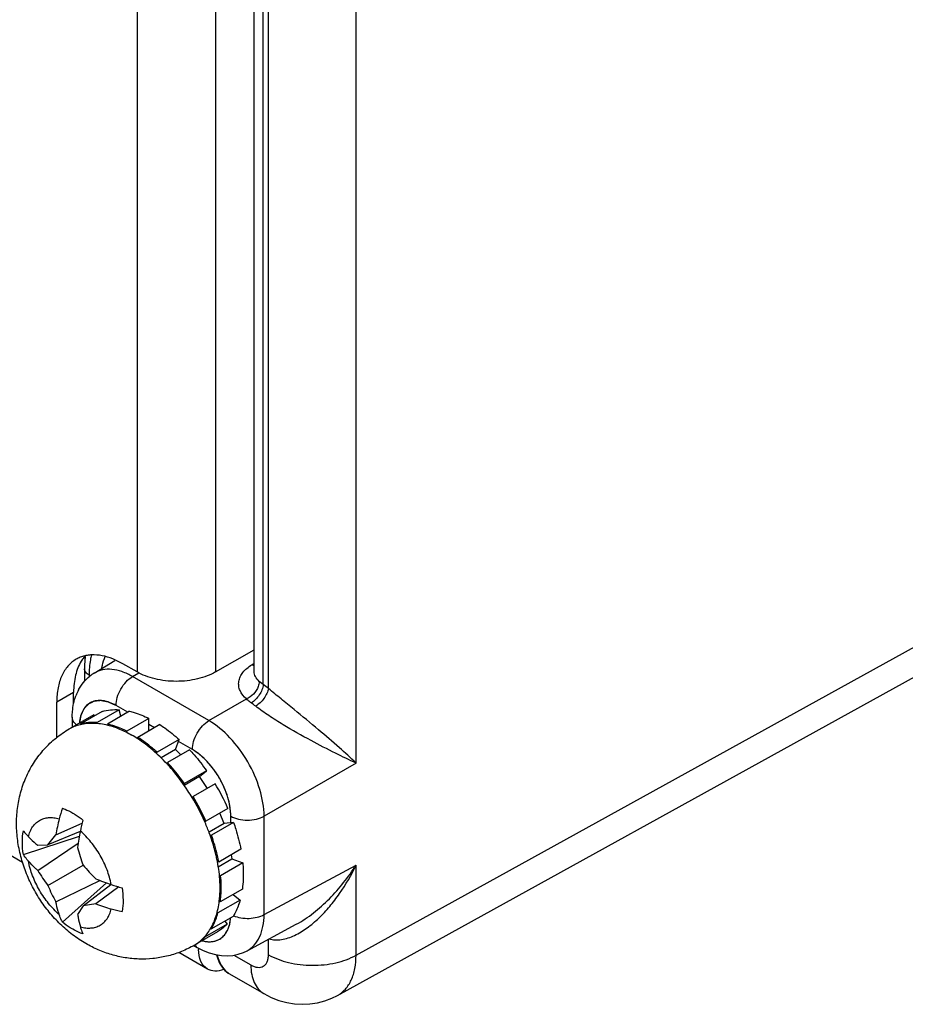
# Model space of a CAD drawing. Header units: inches. Extents: x 0 to 34, y 0 to 22.
# Tile 13 of 157: x 3.536 to 4.373, y 4.521 to 5.452. Entities that reach past the tile are written whole.
import ezdxf

# ---------------------------------------------------------------- set-up
doc = ezdxf.new("R2010")
doc.units = ezdxf.units.IN
doc.header["$LTSCALE"] = 1.87
doc.header["$MEASUREMENT"] = 0
doc.layers.get('0').update_dxf_attribs({"linetype": 'CONTINUOUS'})
doc.layers.add('02___PRT_ALL_AXES', color=7, linetype='CONTINUOUS')
doc.layers.add('COSMETIC', color=7, linetype='CONTINUOUS')

msp = doc.modelspace()

# ---------------------------------------------------------------- linework, layer by layer
at = {"color": 7, "linetype": 'CONTINUOUS'}
for p, q in [((3.77107, 4.81995), (3.77107, 6.54288)), ((3.85385, 4.74944), (3.85385, 6.54246)), ((3.75744, 4.83626), (3.75744, 6.52364)), ((3.76608, 4.82365), (3.76608, 6.51158)), ((3.53854, 4.65564), (3.12042, 4.89704)), ((3.85385, 4.56786), (4.41333, 4.87701)), ((3.59784, 4.85039), (3.59782, 4.85017)), ((3.75744, 4.8556), (3.75651, 4.85613)), ((3.59688, 4.84918), (3.59771, 4.8487)), ((3.60627, 4.83459), (3.62593, 4.8465)), ((3.75528, 4.84251), (3.75744, 4.84384)), ((3.75744, 4.84156), (3.75528, 4.84251)), ((3.59718, 4.83857), (3.59718, 4.82688)), ((3.6015, 4.83255), (3.6015, 4.83113)), ((3.64254, 4.8313), (3.64856, 4.83487)), ((3.83637, 4.52981), (4.39572, 4.8389)), ((3.7147, 4.78963), (3.64254, 4.8313)), ((3.76608, 4.82365), (3.76229, 4.82672)), ((3.63804, 4.79748), (3.62691, 4.8039)), ((3.7147, 4.78963), (3.75014, 4.81009)), ((3.60594, 4.7952), (3.58506, 4.78314)), ((3.61391, 4.79837), (3.59303, 4.78632)), ((3.6065, 4.7941), (3.60594, 4.7952)), ((3.62991, 4.79991), (3.60903, 4.78786)), ((3.6397, 4.79844), (3.61883, 4.78639)), ((3.63158, 4.79375), (3.62991, 4.79991)), ((3.58556, 4.79302), (3.58556, 4.78346)), ((3.59303, 4.78632), (3.5932, 4.78599)), ((3.60924, 4.78711), (3.60903, 4.78786)), ((3.61883, 4.78639), (3.61908, 4.78544)), ((3.65793, 4.79176), (3.63705, 4.77971)), ((3.66836, 4.78582), (3.64749, 4.77377)), ((3.658, 4.77983), (3.65793, 4.79176)), ((3.6633, 4.78289), (3.65796, 4.78598)), ((3.58506, 4.78314), (3.58379, 4.78244)), ((3.58509, 4.78308), (3.58506, 4.78314)), ((3.63705, 4.77855), (3.63705, 4.77971)), ((3.64749, 4.7736), (3.64656, 4.77306)), ((3.64749, 4.77377), (3.64749, 4.77243)), ((3.68663, 4.77173), (3.66575, 4.75967)), ((3.68315, 4.76237), (3.68663, 4.77173)), ((3.69907, 4.76224), (3.68592, 4.76983)), ((3.6653, 4.75847), (3.66575, 4.75967)), ((3.68315, 4.76237), (3.66949, 4.75449)), ((3.69647, 4.76202), (3.67559, 4.74997)), ((3.68829, 4.7573), (3.68315, 4.76237)), ((3.67559, 4.74997), (3.67512, 4.74869)), ((3.85385, 4.74944), (3.7669, 4.69924)), ((3.7126, 4.74219), (3.69172, 4.73014)), ((3.70597, 4.7367), (3.7126, 4.74219)), ((3.69077, 4.72935), (3.69172, 4.73014)), ((3.70597, 4.7367), (3.69149, 4.72834)), ((3.72067, 4.72988), (3.69979, 4.71783)), ((3.71325, 4.7256), (3.70597, 4.7367)), ((3.69979, 4.71783), (3.69883, 4.71703)), ((3.73273, 4.70669), (3.71185, 4.69464)), ((3.72909, 4.69228), (3.72512, 4.70229)), ((3.56996, 4.68162), (3.59488, 4.69262)), ((3.71057, 4.6945), (3.71185, 4.69464)), ((3.72909, 4.69228), (3.71486, 4.68406)), ((3.73806, 4.69325), (3.71718, 4.68119)), ((3.73806, 4.69325), (3.72909, 4.69228)), ((3.73536, 4.69295), (3.73536, 4.6994)), ((3.7669, 4.60631), (3.7669, 4.69924)), ((3.59314, 4.68487), (3.56247, 4.6722)), ((3.53935, 4.66304), (3.59231, 4.6805)), ((3.55284, 4.64796), (3.59116, 4.67376)), ((3.56247, 4.6722), (3.56996, 4.68162)), ((3.71718, 4.68119), (3.71593, 4.68106)), ((3.55284, 4.67174), (3.56247, 4.6722)), ((3.74491, 4.66799), (3.72403, 4.65593)), ((3.72403, 4.65593), (3.72275, 4.65641)), ((3.72361, 4.65151), (3.73644, 4.65891)), ((3.74672, 4.65507), (3.72584, 4.64302)), ((3.7359, 4.66279), (3.73644, 4.65891)), ((3.73644, 4.65891), (3.74672, 4.65507)), ((3.56247, 4.63375), (3.59577, 4.65297)), ((3.7669, 4.60631), (3.85385, 4.65307)), ((3.85385, 4.56786), (3.85385, 4.65307)), ((3.56996, 4.61831), (3.61147, 4.63859)), ((3.57628, 4.59908), (3.61788, 4.63622)), ((3.72466, 4.64346), (3.72584, 4.64302)), ((3.59577, 4.61452), (3.62208, 4.63475)), ((3.62967, 4.63238), (3.60768, 4.6163)), ((3.59577, 4.61452), (3.59056, 4.60642)), ((3.60768, 4.6163), (3.59577, 4.61452)), ((3.75084, 4.57209), (3.79726, 4.59705)), ((3.77107, 4.56827), (3.77107, 4.58297)), ((3.70051, 4.57708), (3.70373, 4.57522)), ((3.75084, 4.57209), (3.75085, 4.57209)), ((3.71338, 4.5547), (3.68618, 4.5704)), ((3.73833, 4.56789), (3.75437, 4.55863)), ((3.73433, 4.55022), (3.7666, 4.5316))]:
    msp.add_line(p, q, dxfattribs=at)
for points in [[(3.70373, 4.57522), (3.70918, 4.57239), (3.71507, 4.57003), (3.72088, 4.56841), (3.72656, 4.56749), (3.7321, 4.56727), (3.73743, 4.5677), (3.74251, 4.56876), (3.74728, 4.5704), (3.75085, 4.57209)], [(3.7219, 4.56824), (3.72301, 4.56444), (3.72487, 4.56025), (3.72719, 4.55661), (3.72993, 4.55352), (3.73307, 4.55101), (3.73433, 4.55022)], [(3.7666, 4.5316), (3.77371, 4.52795), (3.78099, 4.52511), (3.78834, 4.52308), (3.79571, 4.52185), (3.80303, 4.52141), (3.81027, 4.52173), (3.81736, 4.5228), (3.82425, 4.52459), (3.83089, 4.5271), (3.83637, 4.52981)]]:
    msp.add_lwpolyline(points, dxfattribs=at)
for centre, radius, start, end in [((3.62653, 4.80118), 0.03906, 121.23303, 128.68205), ((3.70753, 4.73954), 0.10249, 51.68636, 55.15931), ((3.63285, 4.79681), 0.04682, 152.24072, 159.66242), ((3.70638, 4.73641), 0.08507, 51.82549, 55.31637), ((3.60348, 4.74834), 0.03937, 120.0015, 120.5443), ((3.58269, 4.67378), 0.11806, 56.70426, 59.95957), ((3.54398, 4.62729), 0.17872, 42.27093, 42.79435), ((3.53927, 4.62308), 0.18505, 39.61539, 42.22422), ((3.54657, 4.62457), 0.20347, 23.80183, 31.169), ((3.52558, 4.6124), 0.2024, 23.93023, 31.13003), ((3.5267, 4.61305), 0.20233, 23.78103, 31.1898), ((3.68268, 4.66895), 0.11291, 160.45021, 165.72932), ((3.78547, 4.6427), 0.21899, 165.70458, 169.76297), ((3.73987, 4.65595), 0.14955, 164.64919, 168.70091), ((3.53407, 4.61615), 0.19312, 20.59631, 23.93334), ((3.87683, 4.62877), 0.28919, 168.73653, 171.85723), ((3.53806, 4.61768), 0.18885, 20.38214, 20.5896), ((3.54306, 4.61948), 0.18353, 17.73695, 20.39784), ((3.83748, 4.73737), 0.25602, 195.31956, 199.24809), ((3.72771, 4.75606), 0.20558, 211.72469, 216.50981), ((3.78881, 4.81927), 0.25479, 220.74276, 224.6902), ((3.71371, 4.90407), 0.28449, 248.11749, 251.28976), ((3.74991, 4.71516), 0.20436, 203.47618, 208.2899), ((3.66975, 4.7741), 0.14728, 251.26827, 255.38255), ((3.68275, 4.82561), 0.22237, 250.26841, 254.26511), ((3.65345, 4.72196), 0.11465, 254.31146, 259.51002), ((3.67217, 4.61887), 0.05117, 329.23158, 329.4979), ((3.65225, 4.66142), 0.09719, 299.02533, 299.99979), ((3.70838, 4.5826), 0.00876, 215.92334, 218.76788), ((3.74379, 4.57324), 0.0388, 178.32377, 179.99212), ((3.74466, 4.56807), 0.02062, 232.62022, 235.27265), ((3.74454, 4.5679), 0.02041, 235.27331, 239.99633)]:
    msp.add_arc(centre, radius, start, end, dxfattribs=at)
for points, knots in [([(3.60366, 4.85156), (3.6033, 4.85009), (3.60198, 4.84383), (3.6015, 4.83742), (3.6015, 4.83255)], [0, 0, 0, 0, 0.237568, 1, 1, 1, 1]), ([(3.59782, 4.85017), (3.59771, 4.84922), (3.59733, 4.84537), (3.59718, 4.84149), (3.59718, 4.83857)], [0, 0, 0, 0, 0.245933, 1, 1, 1, 1]), ([(3.61338, 4.83894), (3.61357, 4.83995), (3.61437, 4.84381), (3.61559, 4.84759), (3.61675, 4.85026)], [0, 0, 0, 0, 0.260829, 1, 1, 1, 1]), ([(3.75014, 4.81009), (3.74766, 4.81229), (3.74449, 4.81619), (3.74277, 4.82229), (3.74284, 4.82682), (3.74423, 4.83125), (3.74685, 4.83545), (3.75059, 4.83931), (3.75363, 4.84149), (3.75528, 4.84251)], [0, 0, 0, 0, 0.252532, 0.366314, 0.477761, 0.592751, 0.716293, 0.851605, 1, 1, 1, 1]), ([(3.59142, 4.81861), (3.59274, 4.82112), (3.59586, 4.82588), (3.59991, 4.82991), (3.60211, 4.83168)], [0, 0, 0, 0, 0.499927, 1, 1, 1, 1]), ([(3.6015, 4.83255), (3.60028, 4.83325), (3.59863, 4.83455), (3.59739, 4.83684), (3.59718, 4.83801), (3.59718, 4.83857)], [0, 0, 0, 0, 0.547673, 0.781565, 1, 1, 1, 1]), ([(3.64254, 4.8313), (3.63935, 4.83314), (3.633, 4.83615), (3.62325, 4.83845), (3.61411, 4.83812), (3.60864, 4.83602), (3.60627, 4.83459)], [0, 0, 0, 0, 0.290195, 0.549326, 0.782172, 1, 1, 1, 1]), ([(3.76229, 4.82672), (3.76084, 4.82801), (3.75842, 4.83086), (3.75744, 4.83454), (3.75744, 4.83626)], [0, 0, 0, 0, 0.529926, 1, 1, 1, 1]), ([(3.62691, 4.8039), (3.62691, 4.80648), (3.62787, 4.81192), (3.63121, 4.81957), (3.63611, 4.82636), (3.64032, 4.82997), (3.64254, 4.8313)], [0, 0, 0, 0, 0.236704, 0.49891, 0.761708, 1, 1, 1, 1]), ([(3.76229, 4.82672), (3.76229, 4.82506), (3.76134, 4.82061), (3.75732, 4.81444), (3.75268, 4.8111), (3.75014, 4.81009)], [0, 0, 0, 0, 0.231555, 0.619276, 1, 1, 1, 1]), ([(3.76608, 4.82365), (3.76593, 4.82203), (3.765, 4.81861), (3.76249, 4.81383), (3.75906, 4.80955), (3.75626, 4.80724), (3.75479, 4.80636)], [0, 0, 0, 0, 0.230451, 0.492255, 0.758231, 1, 1, 1, 1]), ([(3.58556, 4.79302), (3.58556, 4.79475), (3.58581, 4.80155), (3.58719, 4.80833), (3.58895, 4.81308)], [0, 0, 0, 0, 0.255292, 1, 1, 1, 1]), ([(3.77107, 4.81995), (3.7708, 4.81839), (3.76963, 4.81512), (3.76687, 4.81056), (3.76328, 4.80643), (3.76043, 4.80416), (3.75896, 4.80328)], [0, 0, 0, 0, 0.225494, 0.486975, 0.755425, 1, 1, 1, 1]), ([(3.85385, 4.74944), (3.84872, 4.75443), (3.83704, 4.7651), (3.81744, 4.78191), (3.79891, 4.79714), (3.78305, 4.81004), (3.77498, 4.81666), (3.77107, 4.81995)], [0, 0, 0, 0, 0.197448, 0.436079, 0.712269, 0.858959, 1, 1, 1, 1]), ([(3.62691, 4.8039), (3.62487, 4.80508), (3.62081, 4.80703), (3.61458, 4.80866), (3.60869, 4.80874), (3.60337, 4.80722), (3.59888, 4.80409), (3.59546, 4.79956), (3.59318, 4.79385), (3.59247, 4.78962), (3.59229, 4.78739)], [0, 0, 0, 0, 0.147061, 0.279506, 0.399118, 0.510288, 0.619657, 0.734413, 0.860181, 1, 1, 1, 1]), ([(3.75479, 4.80636), (3.75435, 4.80666), (3.75273, 4.80782), (3.75119, 4.80908), (3.75014, 4.81009)], [0, 0, 0, 0, 0.266377, 1, 1, 1, 1]), ([(3.61391, 4.79837), (3.61644, 4.79908), (3.62176, 4.80005), (3.62717, 4.80009), (3.62991, 4.79991)], [0, 0, 0, 0, 0.487966, 1, 1, 1, 1]), ([(3.6397, 4.79844), (3.64121, 4.79809), (3.64747, 4.79642), (3.65351, 4.79396), (3.65793, 4.79176)], [0, 0, 0, 0, 0.238416, 1, 1, 1, 1]), ([(3.85385, 4.74944), (3.84736, 4.75244), (3.83305, 4.75934), (3.80995, 4.77128), (3.78886, 4.78317), (3.77148, 4.79412), (3.76295, 4.80014), (3.75896, 4.80328)], [0, 0, 0, 0, 0.196344, 0.435995, 0.713866, 0.860509, 1, 1, 1, 1]), ([(3.58273, 4.78183), (3.58434, 4.78276), (3.58771, 4.7844), (3.59128, 4.78555), (3.5931, 4.78601)], [0, 0, 0, 0, 0.49675, 1, 1, 1, 1]), ([(3.58945, 4.78571), (3.5883, 4.78669), (3.58636, 4.78885), (3.58556, 4.7917), (3.58556, 4.79302)], [0, 0, 0, 0, 0.534329, 1, 1, 1, 1]), ([(3.60903, 4.78786), (3.60629, 4.78804), (3.60088, 4.78799), (3.59556, 4.78703), (3.59303, 4.78632)], [0, 0, 0, 0, 0.512034, 1, 1, 1, 1]), ([(3.59319, 4.78603), (3.59517, 4.78652), (3.59929, 4.78724), (3.60801, 4.78757), (3.61467, 4.78656), (3.61908, 4.78546)], [0, 0, 0, 0, 0.234937, 0.478695, 1, 1, 1, 1]), ([(3.63705, 4.77971), (3.63553, 4.78046), (3.62966, 4.7832), (3.62348, 4.78531), (3.61883, 4.78639)], [0, 0, 0, 0, 0.262001, 1, 1, 1, 1]), ([(3.61908, 4.78546), (3.62291, 4.78449), (3.63073, 4.78182), (3.63809, 4.77811), (3.64179, 4.77598)], [0, 0, 0, 0, 0.480892, 1, 1, 1, 1]), ([(3.66836, 4.78582), (3.66993, 4.78482), (3.67631, 4.78051), (3.68231, 4.77565), (3.68663, 4.77173)], [0, 0, 0, 0, 0.241442, 1, 1, 1, 1]), ([(3.69907, 4.76224), (3.69907, 4.76482), (3.70003, 4.77025), (3.70337, 4.77791), (3.70827, 4.78469), (3.71248, 4.7883), (3.7147, 4.78963)], [0, 0, 0, 0, 0.236704, 0.49891, 0.761708, 1, 1, 1, 1]), ([(3.7669, 4.69924), (3.76685, 4.70778), (3.76358, 4.7258), (3.75238, 4.75112), (3.73605, 4.77349), (3.72208, 4.78533), (3.7147, 4.78963)], [0, 0, 0, 0, 0.237067, 0.5, 0.762934, 1, 1, 1, 1]), ([(3.59841, 4.57881), (3.59403, 4.58134), (3.58556, 4.587), (3.57399, 4.59699), (3.56361, 4.60831), (3.55453, 4.62077), (3.54686, 4.63415), (3.5407, 4.64828), (3.53618, 4.66295), (3.53342, 4.67799), (3.53253, 4.6932), (3.53364, 4.70838), (3.5363, 4.72078), (3.53948, 4.7304), (3.54335, 4.73976), (3.5495, 4.7509), (3.55728, 4.76098), (3.56438, 4.76825), (3.57202, 4.77495), (3.57833, 4.77929), (3.58273, 4.78183)], [0, 0, 0, 0, 0.06223, 0.124704, 0.18749, 0.250539, 0.313688, 0.376726, 0.439492, 0.501947, 0.564166, 0.626273, 0.68838, 0.719476, 0.750593, 0.812845, 0.87517, 0.906378, 0.937595, 1, 1, 1, 1]), ([(3.66575, 4.75967), (3.66428, 4.76101), (3.65848, 4.76607), (3.65229, 4.77068), (3.64749, 4.77377)], [0, 0, 0, 0, 0.258334, 1, 1, 1, 1]), ([(3.67513, 4.74871), (3.67087, 4.75331), (3.66212, 4.76182), (3.65242, 4.76922), (3.6475, 4.77246)], [0, 0, 0, 0, 0.515409, 1, 1, 1, 1]), ([(3.69647, 4.76202), (3.6979, 4.76049), (3.70361, 4.75416), (3.70888, 4.74744), (3.7126, 4.74219)], [0, 0, 0, 0, 0.246015, 1, 1, 1, 1]), ([(3.73536, 4.6994), (3.73536, 4.70535), (3.73313, 4.71789), (3.72535, 4.73552), (3.71397, 4.75106), (3.70422, 4.75927), (3.69907, 4.76224)], [0, 0, 0, 0, 0.237219, 0.500001, 0.762783, 1, 1, 1, 1]), ([(3.69172, 4.73014), (3.69047, 4.7319), (3.68543, 4.73877), (3.67994, 4.74532), (3.67559, 4.74997)], [0, 0, 0, 0, 0.253544, 1, 1, 1, 1]), ([(3.69884, 4.71704), (3.69756, 4.71916), (3.69233, 4.72748), (3.6865, 4.73541), (3.68182, 4.74107)], [0, 0, 0, 0, 0.252272, 1, 1, 1, 1]), ([(3.57628, 4.70673), (3.57709, 4.70645), (3.58043, 4.70522), (3.58363, 4.70364), (3.58597, 4.70229)], [0, 0, 0, 0, 0.239686, 1, 1, 1, 1]), ([(3.58597, 4.70229), (3.58679, 4.70181), (3.59015, 4.69977), (3.59334, 4.69743), (3.59565, 4.69555)], [0, 0, 0, 0, 0.241451, 1, 1, 1, 1]), ([(3.54402, 4.6799), (3.54445, 4.68159), (3.54552, 4.68482), (3.54788, 4.68916), (3.5509, 4.69273), (3.55453, 4.69545), (3.5587, 4.69724), (3.56331, 4.69807), (3.56825, 4.69794), (3.57157, 4.69725), (3.57326, 4.69678)], [0, 0, 0, 0, 0.136957, 0.264209, 0.384105, 0.500002, 0.615898, 0.735793, 0.863045, 1, 1, 1, 1]), ([(3.73536, 4.6994), (3.73759, 4.69811), (3.74277, 4.69622), (3.75107, 4.69529), (3.7594, 4.69614), (3.76463, 4.69798), (3.7669, 4.69924)], [0, 0, 0, 0, 0.236703, 0.498909, 0.761707, 1, 1, 1, 1]), ([(3.73806, 4.69325), (3.73881, 4.69114), (3.74156, 4.68286), (3.74372, 4.67437), (3.74491, 4.66799)], [0, 0, 0, 0, 0.25616, 1, 1, 1, 1]), ([(3.53935, 4.66304), (3.53872, 4.66692), (3.53803, 4.67441), (3.53865, 4.68192), (3.53935, 4.6854)], [0, 0, 0, 0, 0.525492, 1, 1, 1, 1]), ([(3.53935, 4.6854), (3.53969, 4.68493), (3.54114, 4.68301), (3.54274, 4.6812), (3.54402, 4.6799)], [0, 0, 0, 0, 0.241729, 1, 1, 1, 1]), ([(3.62245, 4.63462), (3.62152, 4.63936), (3.61869, 4.64891), (3.61218, 4.66245), (3.6037, 4.67485), (3.59685, 4.68208), (3.59321, 4.68526)], [0, 0, 0, 0, 0.244016, 0.500001, 0.755985, 1, 1, 1, 1]), ([(3.54402, 4.6799), (3.54471, 4.6792), (3.54755, 4.67637), (3.55053, 4.67369), (3.55284, 4.67174)], [0, 0, 0, 0, 0.244183, 1, 1, 1, 1]), ([(3.72403, 4.65593), (3.72364, 4.65802), (3.72186, 4.66657), (3.71938, 4.67497), (3.71718, 4.68119)], [0, 0, 0, 0, 0.243514, 1, 1, 1, 1]), ([(3.72276, 4.65641), (3.72246, 4.65798), (3.72111, 4.66438), (3.71937, 4.67069), (3.71787, 4.6754)], [0, 0, 0, 0, 0.244948, 1, 1, 1, 1]), ([(3.54402, 4.65686), (3.54358, 4.65735), (3.5419, 4.65931), (3.54038, 4.66141), (3.53935, 4.66304)], [0, 0, 0, 0, 0.255055, 1, 1, 1, 1]), ([(3.55284, 4.64796), (3.55206, 4.64867), (3.549, 4.65152), (3.54609, 4.65453), (3.54402, 4.65686)], [0, 0, 0, 0, 0.253926, 1, 1, 1, 1]), ([(3.57326, 4.60622), (3.56961, 4.60939), (3.56277, 4.61662), (3.55429, 4.62902), (3.54778, 4.64257), (3.54495, 4.65211), (3.54402, 4.65686)], [0, 0, 0, 0, 0.244015, 0.499999, 0.755984, 1, 1, 1, 1]), ([(3.72458, 4.61907), (3.72531, 4.625), (3.72562, 4.63756), (3.72401, 4.65), (3.72276, 4.65641)], [0, 0, 0, 0, 0.47781, 1, 1, 1, 1]), ([(3.74672, 4.65507), (3.74692, 4.65292), (3.74747, 4.6447), (3.74718, 4.63641), (3.74634, 4.6304)], [0, 0, 0, 0, 0.262386, 1, 1, 1, 1]), ([(3.77161, 4.58323), (3.77348, 4.5827), (3.77745, 4.5821), (3.78354, 4.58252), (3.78971, 4.58404), (3.798, 4.58736), (3.80798, 4.59349), (3.819, 4.60287), (3.82916, 4.61383), (3.84158, 4.63016), (3.84936, 4.64368), (3.85385, 4.65307)], [0, 0, 0, 0, 0.05086, 0.103756, 0.158993, 0.216488, 0.33707, 0.463521, 0.594088, 0.727576, 1, 1, 1, 1]), ([(3.79726, 4.59705), (3.803, 4.60014), (3.81403, 4.60756), (3.83396, 4.62551), (3.84659, 4.64161), (3.85385, 4.65307)], [0, 0, 0, 0, 0.243504, 0.493572, 1, 1, 1, 1]), ([(3.72547, 4.61834), (3.72573, 4.62028), (3.72659, 4.62848), (3.72642, 4.63676), (3.72584, 4.64302)], [0, 0, 0, 0, 0.237777, 1, 1, 1, 1]), ([(3.63258, 4.63158), (3.63321, 4.6277), (3.6339, 4.62022), (3.63328, 4.6127), (3.63258, 4.60922)], [0, 0, 0, 0, 0.525491, 1, 1, 1, 1]), ([(3.57326, 4.60622), (3.57293, 4.60719), (3.57167, 4.61118), (3.57063, 4.61523), (3.56996, 4.61831)], [0, 0, 0, 0, 0.246218, 1, 1, 1, 1]), ([(3.71626, 4.5929), (3.71848, 4.59667), (3.72214, 4.60521), (3.72399, 4.61428), (3.72458, 4.61907)], [0, 0, 0, 0, 0.475912, 1, 1, 1, 1]), ([(3.59321, 4.5947), (3.5949, 4.59422), (3.59822, 4.59353), (3.60316, 4.5934), (3.60776, 4.59424), (3.61193, 4.59603), (3.61557, 4.59874), (3.61859, 4.60231), (3.62095, 4.60666), (3.62202, 4.60988), (3.62245, 4.61158)], [0, 0, 0, 0, 0.136955, 0.264207, 0.384102, 0.499998, 0.615895, 0.735791, 0.863043, 1, 1, 1, 1]), ([(3.57628, 4.59908), (3.57599, 4.59964), (3.57483, 4.60195), (3.57387, 4.60437), (3.57326, 4.60622)], [0, 0, 0, 0, 0.245322, 1, 1, 1, 1]), ([(3.58597, 4.59234), (3.58514, 4.59282), (3.58178, 4.59486), (3.57859, 4.59719), (3.57628, 4.59908)], [0, 0, 0, 0, 0.241451, 1, 1, 1, 1]), ([(3.59056, 4.60642), (3.59074, 4.60541), (3.59149, 4.60147), (3.59241, 4.59757), (3.59321, 4.5947)], [0, 0, 0, 0, 0.255897, 1, 1, 1, 1]), ([(3.70839, 4.58154), (3.71167, 4.58066), (3.71679, 4.58013), (3.72306, 4.5819), (3.72706, 4.58433), (3.73035, 4.58779), (3.73286, 4.59218), (3.73455, 4.59738), (3.73509, 4.60112), (3.73523, 4.60309)], [0, 0, 0, 0, 0.252767, 0.36772, 0.480461, 0.596203, 0.719521, 0.853587, 1, 1, 1, 1]), ([(3.73793, 4.60519), (3.74017, 4.60423), (3.74509, 4.60289), (3.75273, 4.60243), (3.76021, 4.60345), (3.76486, 4.60517), (3.7669, 4.60631)], [0, 0, 0, 0, 0.245393, 0.507594, 0.765737, 1, 1, 1, 1]), ([(3.75085, 4.57209), (3.75337, 4.57345), (3.75813, 4.57724), (3.76321, 4.58525), (3.76626, 4.59521), (3.76688, 4.60248), (3.7669, 4.60631)], [0, 0, 0, 0, 0.21753, 0.45026, 0.709508, 1, 1, 1, 1]), ([(3.59565, 4.5879), (3.59484, 4.58817), (3.59151, 4.5894), (3.58831, 4.59099), (3.58597, 4.59234)], [0, 0, 0, 0, 0.239685, 1, 1, 1, 1]), ([(3.59321, 4.5947), (3.59338, 4.5941), (3.59406, 4.59179), (3.59491, 4.58953), (3.59565, 4.5879)], [0, 0, 0, 0, 0.258551, 1, 1, 1, 1]), ([(3.70084, 4.57726), (3.70238, 4.57814), (3.70536, 4.58015), (3.70943, 4.58375), (3.71307, 4.58795), (3.71517, 4.59106), (3.71614, 4.59269)], [0, 0, 0, 0, 0.242939, 0.488803, 0.740343, 1, 1, 1, 1]), ([(3.6994, 4.57644), (3.69555, 4.5743), (3.68753, 4.57054), (3.67486, 4.56659), (3.66179, 4.56438), (3.64855, 4.56392), (3.63538, 4.5652), (3.62249, 4.56814), (3.61008, 4.57265), (3.60222, 4.57661), (3.59841, 4.57881)], [0, 0, 0, 0, 0.125318, 0.250591, 0.37578, 0.50085, 0.625778, 0.750568, 0.875271, 1, 1, 1, 1]), ([(3.70154, 4.57711), (3.7017, 4.57692), (3.70234, 4.57619), (3.70311, 4.57558), (3.70373, 4.57522)], [0, 0, 0, 0, 0.255614, 1, 1, 1, 1]), ([(3.71338, 4.5547), (3.71065, 4.55628), (3.70593, 4.56218), (3.70499, 4.56937), (3.70499, 4.57324)], [0, 0, 0, 0, 0.449249, 1, 1, 1, 1]), ([(3.72264, 4.56812), (3.72336, 4.56479), (3.7255, 4.55861), (3.72974, 4.55352), (3.73214, 4.55169)], [0, 0, 0, 0, 0.530145, 1, 1, 1, 1]), ([(3.75437, 4.55863), (3.7554, 4.55803), (3.75747, 4.55705), (3.76064, 4.55629), (3.76361, 4.55636), (3.76626, 4.55732), (3.76842, 4.55913), (3.76997, 4.56167), (3.77089, 4.5648), (3.77107, 4.56708), (3.77107, 4.56827)], [0, 0, 0, 0, 0.1449, 0.274529, 0.391123, 0.500011, 0.608895, 0.725481, 0.855102, 1, 1, 1, 1]), ([(3.77107, 4.56827), (3.77693, 4.56489), (3.79054, 4.55993), (3.81233, 4.55748), (3.83418, 4.55972), (3.84791, 4.56454), (3.85385, 4.56786)], [0, 0, 0, 0, 0.236704, 0.498909, 0.761707, 1, 1, 1, 1]), ([(3.83637, 4.52981), (3.83914, 4.53134), (3.84434, 4.53558), (3.84987, 4.54449), (3.85318, 4.55554), (3.85384, 4.56361), (3.85385, 4.56786)], [0, 0, 0, 0, 0.216643, 0.449218, 0.708833, 1, 1, 1, 1]), ([(3.72855, 4.5543), (3.72594, 4.55334), (3.72074, 4.55218), (3.71546, 4.5535), (3.71338, 4.5547)], [0, 0, 0, 0, 0.535711, 1, 1, 1, 1]), ([(3.75437, 4.55863), (3.75437, 4.55564), (3.75482, 4.54995), (3.75713, 4.54213), (3.761, 4.53578), (3.76465, 4.53272), (3.7666, 4.5316)], [0, 0, 0, 0, 0.289802, 0.549049, 0.782228, 1, 1, 1, 1])]:
    msp.add_open_spline(points, degree=3, knots=knots, dxfattribs=at)
for points in [[(3.5931, 4.78601), (3.59313, 4.78601), (3.59316, 4.78602), (3.59319, 4.78603)], [(3.6763, 4.74744), (3.67628, 4.74746), (3.67625, 4.74749), (3.67623, 4.74751)]]:
    msp.add_open_spline(points, degree=3, dxfattribs=at)
at = {"layer": '02___PRT_ALL_AXES', "color": 3, "linetype": 'CONTINUOUS'}
for p, q in [((3.64675, 6.50443), (3.64675, 4.83563)), ((3.72099, 6.50443), (3.72099, 4.83563)), ((3.72099, 4.83563), (3.75744, 4.85667)), ((3.63349, 4.84328), (3.62654, 4.84685)), ((3.64675, 4.83563), (3.63349, 4.84328)), ((3.57091, 4.77377), (3.57091, 4.80715))]:
    msp.add_line(p, q, dxfattribs=at)
at = {"layer": '02___PRT_ALL_AXES', "color": 7, "linetype": 'CONTINUOUS'}
for p, q in [((3.58682, 4.81634), (3.57091, 4.80715)), ((3.58682, 4.80528), (3.58682, 4.81634)), ((3.74634, 4.6304), (3.72547, 4.61834)), ((3.74417, 4.61986), (3.72329, 4.6078)), ((3.72547, 4.61834), (3.72458, 4.61907)), ((3.73754, 4.62531), (3.74417, 4.61986)), ((3.72254, 4.60843), (3.72329, 4.6078)), ((3.73752, 4.60445), (3.71665, 4.5924)), ((3.72993, 4.60007), (3.73207, 4.59732)), ((3.72278, 4.58992), (3.7019, 4.57787)), ((3.73207, 4.59732), (3.71119, 4.58527)), ((3.71665, 4.5924), (3.71624, 4.59292)), ((3.71094, 4.58559), (3.71119, 4.58527))]:
    msp.add_line(p, q, dxfattribs=at)
for centre, radius, start, end in [((3.62275, 4.82831), 0.03365, 137.69994, 144.96749), ((3.62495, 4.82672), 0.03636, 144.89777, 148.49474), ((3.6822, 4.61198), 0.03939, 299.56107, 300.00065)]:
    msp.add_arc(centre, radius, start, end, dxfattribs=at)
at = {"layer": '02___PRT_ALL_AXES', "color": 3, "linetype": 'CONTINUOUS'}
for points, knots in [([(3.62654, 4.84685), (3.62321, 4.84834), (3.61662, 4.85071), (3.60812, 4.85196), (3.60175, 4.85172), (3.5973, 4.85097), (3.5931, 4.84965), (3.59048, 4.84838), (3.58924, 4.84767)], [0, 0, 0, 0, 0.282912, 0.539562, 0.65974, 0.775666, 0.88861, 1, 1, 1, 1]), ([(3.58924, 4.84767), (3.58779, 4.84683), (3.585, 4.84488), (3.58131, 4.84125), (3.57814, 4.83695), (3.57552, 4.83201), (3.57346, 4.8265), (3.57198, 4.82045), (3.5711, 4.81395), (3.57091, 4.80945), (3.57091, 4.80715)], [0, 0, 0, 0, 0.108022, 0.218073, 0.331987, 0.451321, 0.577252, 0.710601, 0.851599, 1, 1, 1, 1]), ([(3.72099, 4.83563), (3.71845, 4.83416), (3.71289, 4.83158), (3.70385, 4.82882), (3.69405, 4.82713), (3.68387, 4.82656), (3.67369, 4.82713), (3.66389, 4.82882), (3.65484, 4.83158), (3.64929, 4.83416), (3.64675, 4.83563)], [0, 0, 0, 0, 0.114071, 0.237352, 0.366982, 0.499999, 0.633017, 0.762648, 0.885929, 1, 1, 1, 1])]:
    msp.add_open_spline(points, degree=3, knots=knots, dxfattribs=at)
at = {"layer": '02___PRT_ALL_AXES', "color": 7, "linetype": 'CONTINUOUS'}
for points, knots in [([(3.59395, 4.84572), (3.59275, 4.84376), (3.59063, 4.83948), (3.58842, 4.83241), (3.5871, 4.8246), (3.58682, 4.81915), (3.58682, 4.81634)], [0, 0, 0, 0, 0.225151, 0.466098, 0.724481, 1, 1, 1, 1]), ([(3.74417, 4.61986), (3.74378, 4.61845), (3.7421, 4.6131), (3.73972, 4.60796), (3.73752, 4.60445)], [0, 0, 0, 0, 0.261678, 1, 1, 1, 1]), ([(3.71665, 4.5924), (3.71736, 4.59354), (3.72013, 4.59841), (3.72214, 4.6037), (3.72329, 4.6078)], [0, 0, 0, 0, 0.239483, 1, 1, 1, 1]), ([(3.73207, 4.59732), (3.73138, 4.59659), (3.72857, 4.59379), (3.72535, 4.5914), (3.72278, 4.58992)], [0, 0, 0, 0, 0.253449, 1, 1, 1, 1]), ([(3.7019, 4.57787), (3.70275, 4.57836), (3.70612, 4.58047), (3.70915, 4.58309), (3.71119, 4.58527)], [0, 0, 0, 0, 0.248063, 1, 1, 1, 1])]:
    msp.add_open_spline(points, degree=3, knots=knots, dxfattribs=at)
at = {"layer": 'COSMETIC', "color": 7, "linetype": 'CONTINUOUS'}
for p, q in [((3.63804, 4.79748), (3.62691, 4.8039)), ((3.6633, 4.78289), (3.65796, 4.78598)), ((3.69907, 4.76224), (3.68592, 4.76983)), ((3.73536, 4.69295), (3.73536, 4.6994))]:
    msp.add_line(p, q, dxfattribs=at)
for points, knots in [([(3.62691, 4.8039), (3.62638, 4.80414), (3.62533, 4.80462), (3.62401, 4.80522), (3.62296, 4.8057), (3.62217, 4.80607), (3.62151, 4.80637), (3.62098, 4.80661), (3.62059, 4.80679), (3.62026, 4.80694), (3.61999, 4.80706), (3.61983, 4.80713), (3.6197, 4.8072), (3.61957, 4.80722), (3.61934, 4.80727), (3.61902, 4.80733), (3.61864, 4.80741), (3.61813, 4.80751), (3.61723, 4.80769), (3.61621, 4.80789), (3.61518, 4.8081), (3.61454, 4.80823), (3.61403, 4.80833), (3.61365, 4.8084), (3.61333, 4.80847), (3.61307, 4.80852), (3.61291, 4.80855), (3.61278, 4.80858), (3.61265, 4.80861), (3.61251, 4.80859), (3.61234, 4.80857), (3.61211, 4.80855), (3.61183, 4.80852), (3.61137, 4.80848), (3.6108, 4.80843), (3.60988, 4.80834), (3.60896, 4.80825), (3.60816, 4.80818), (3.6077, 4.80813), (3.60736, 4.8081), (3.60702, 4.80807), (3.60673, 4.80804), (3.60653, 4.80802), (3.60643, 4.80801), (3.60637, 4.80801), (3.60632, 4.80798), (3.60626, 4.80795), (3.60616, 4.8079), (3.60599, 4.80782), (3.60574, 4.8077), (3.60534, 4.80752), (3.60484, 4.80728), (3.60424, 4.807), (3.60365, 4.80671), (3.60305, 4.80643), (3.60245, 4.80615), (3.60195, 4.80591), (3.60155, 4.80572), (3.6013, 4.80561), (3.60113, 4.80552), (3.60103, 4.80548), (3.60097, 4.80544), (3.60092, 4.80543), (3.60088, 4.80538), (3.60081, 4.80531), (3.60067, 4.80517), (3.60048, 4.80497), (3.60024, 4.80472), (3.60001, 4.80448), (3.5997, 4.80415), (3.59915, 4.80358), (3.59852, 4.80293), (3.5979, 4.80228), (3.59751, 4.80187), (3.59719, 4.80155), (3.597, 4.80134), (3.59684, 4.80118), (3.59673, 4.80105), (3.59662, 4.80096), (3.59657, 4.80084), (3.59652, 4.80074), (3.59645, 4.8006), (3.59635, 4.80038), (3.59622, 4.8001), (3.59606, 4.79977), (3.59585, 4.79933), (3.59559, 4.79878), (3.59527, 4.79812), (3.59495, 4.79746), (3.59464, 4.7968), (3.59438, 4.79625), (3.59417, 4.79581), (3.59401, 4.79548), (3.59389, 4.79523), (3.59381, 4.79507), (3.59377, 4.79499), (3.59373, 4.79491), (3.59371, 4.79476), (3.59367, 4.79459), (3.59362, 4.79431), (3.59356, 4.79397), (3.59348, 4.79356), (3.59337, 4.793), (3.59324, 4.79232), (3.59308, 4.79149), (3.59287, 4.79038), (3.5926, 4.789), (3.59239, 4.7879), (3.59229, 4.78735)], [0, 0, 0, 0, 0.03125, 0.0625, 0.078125, 0.09375, 0.109375, 0.117188, 0.125, 0.132812, 0.136719, 0.140625, 0.142578, 0.144531, 0.148438, 0.15625, 0.164062, 0.171875, 0.1875, 0.21875, 0.234375, 0.25, 0.257812, 0.265625, 0.273438, 0.277344, 0.28125, 0.283203, 0.285156, 0.289062, 0.292969, 0.296875, 0.304688, 0.3125, 0.328125, 0.34375, 0.375, 0.390625, 0.398438, 0.40625, 0.414062, 0.421875, 0.425781, 0.427734, 0.428711, 0.429688, 0.431641, 0.433594, 0.4375, 0.445312, 0.453125, 0.46875, 0.484375, 0.5, 0.515625, 0.53125, 0.546875, 0.554688, 0.5625, 0.566406, 0.568359, 0.570312, 0.571289, 0.572266, 0.574219, 0.578125, 0.585938, 0.59375, 0.601562, 0.609375, 0.625, 0.65625, 0.671875, 0.6875, 0.695312, 0.703125, 0.707031, 0.710938, 0.714844, 0.716797, 0.71875, 0.722656, 0.726562, 0.734375, 0.742188, 0.75, 0.765625, 0.78125, 0.796875, 0.8125, 0.828125, 0.835938, 0.84375, 0.851562, 0.853516, 0.855469, 0.857422, 0.859375, 0.863281, 0.867188, 0.875, 0.882812, 0.890625, 0.90625, 0.921875, 0.9375, 0.96875, 1, 1, 1, 1]), ([(3.73536, 4.6994), (3.73536, 4.70086), (3.73522, 4.70386), (3.73463, 4.70854), (3.73364, 4.71336), (3.73228, 4.71825), (3.73055, 4.72316), (3.72848, 4.72804), (3.72609, 4.73284), (3.7234, 4.7375), (3.72044, 4.74197), (3.71725, 4.7462), (3.71386, 4.75015), (3.7103, 4.75378), (3.70663, 4.75704), (3.70287, 4.75989), (3.70034, 4.76151), (3.69907, 4.76224)], [0, 0, 0, 0, 0.066638, 0.133315, 0.199991, 0.266663, 0.333335, 0.400005, 0.466674, 0.533342, 0.60001, 0.666679, 0.73335, 0.800021, 0.866696, 0.933372, 1, 1, 1, 1]), ([(3.70831, 4.58156), (3.70897, 4.58138), (3.71085, 4.58094), (3.71386, 4.58053), (3.71725, 4.58057), (3.72044, 4.58112), (3.7234, 4.58218), (3.72609, 4.58373), (3.72848, 4.58576), (3.73055, 4.58825), (3.73228, 4.59117), (3.73364, 4.59448), (3.73463, 4.59816), (3.73507, 4.60112), (3.73521, 4.60282), (3.73524, 4.60313)], [0, 0, 0, 0, 0.046033, 0.13104, 0.216045, 0.30105, 0.386053, 0.471056, 0.556061, 0.641066, 0.726073, 0.811082, 0.896095, 0.981109, 1, 1, 1, 1])]:
    msp.add_open_spline(points, degree=3, knots=knots, dxfattribs=at)

doc.saveas('drawing.dxf')
